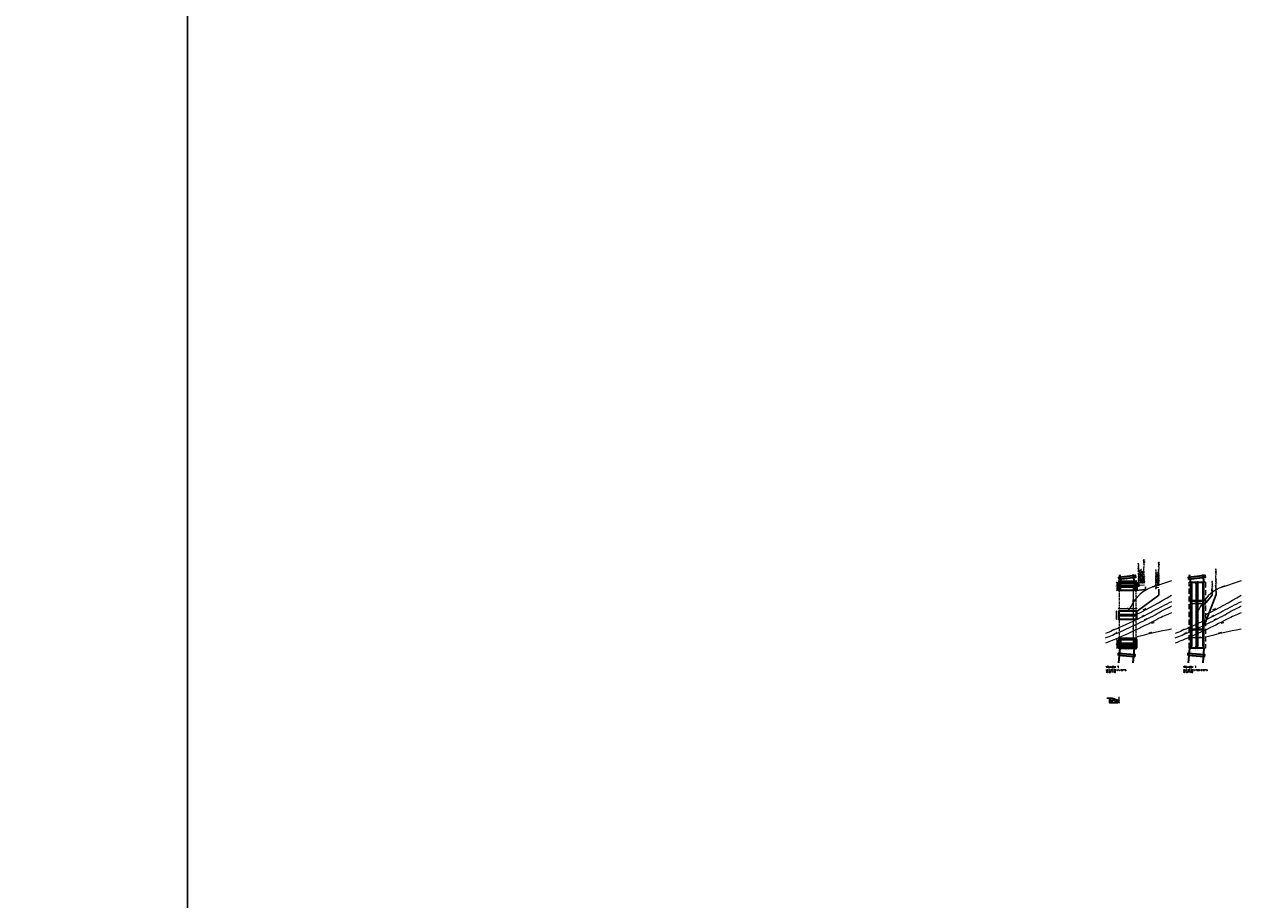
# Model space of a CAD drawing. Header units: metres. Extents: x -95462 to 707558, y 0 to 358316.
# Tile 19 of 50: x 59283 to 209202, y 52150 to 159799. Entities that reach past the tile are written whole.
import ezdxf
from ezdxf import colors
from ezdxf.entities.mleader import LeaderData, LeaderLine
from ezdxf.math import Vec2, Vec3

# ---------------------------------------------------------------- set-up
doc = ezdxf.new("R2010")
doc.units = ezdxf.units.M
doc.header["$LTSCALE"] = 20
doc.linetypes.add('DASHDOT', pattern=[25.4, 12.7, -6.35, 0, -6.35])
doc.linetypes.add('HIDDEN', pattern=[9.525, 6.35, -3.175])
for name, color, linetype, lineweight in [('B-RO-OG-HOOGTEPUNT-T18', 253, 'Continuous', 13), ('B-WE-GW-TALUD_TEEN-G', 252, 'Continuous', 18), ('B-WE-GW-WATERGANG_SLOOT_BODEM-G', 252, 'Continuous', 18), ('B-WE-GW-WATERGANG_SLOOT_INSTEEK-G', 252, 'Continuous', 18), ('N-WE-BC-BETONVORM_IN HET WERK GESTORT-G', 50, 'Continuous', 35), ('N-WE-BC-BETONVORM_OPLEGGING-G', 3, 'Continuous', 25), ('N-WE-BC-BETONVORM_TALUDVLEUGELS-G', 3, 'Continuous', 25), ('N-WE-BC-BETONVORM_VLOERPLAAT-G', 50, 'Continuous', 35), ('N-WE-HC-HOUTVORM-DEKDEEL-G', 1, 'Continuous', 18), ('N-WE-IE-MEUBILAIR_WEGMEUBILAIR_TRAP-A', 253, 'Continuous', 35), ('N-WE-IE-MEUBILAIR_WEGMEUBILAIR_TRAP-G', 7, 'Continuous', 35), ('N-WE-SC-STAALVORM_HEA 140-G', 140, 'Continuous', 25), ('N-WE-VH-VERHARDING_HALFVERHARDING-G', 1, 'Continuous', 35), ('TL00_hartlijnen staal', 220, 'DASHDOT', 25), ('X-XX-AL-AANPIJLING-M', 7, 'Continuous', 18), ('X-XX-AL-HOOGTELABEL-T25', 1, 'Continuous', 25), ('X-XX-AL-M', 7, 'Continuous', 18)]:
    doc.layers.add(name, color=color, linetype=linetype, lineweight=lineweight)
doc.layers.add('BL14_TALUD', color=11, linetype='Continuous')
doc.layers.add('tt00_tekst', color=7, linetype='Continuous')
doc.styles.add('NLCS-ISO', font='NLCS-ISO.ttf')
doc.styles.add('NLCS-ISO-M200-T18_CURSIEF', font='NLCS-ISO.ttf', dxfattribs={"oblique": 30, "height": 0.36})
doc.styles.add('ROMANS', font='romans.shx')
doc.dimstyles.new('NLCS RODOR-DIM-050', dxfattribs={"dimscale": 0.05, "dimtxt": 2, "dimasz": 2, "dimexe": 1.25, "dimexo": 0.625, "dimtad": 1, "dimzin": 1, "dimdsep": 46, "dimtxsty": 'NLCS-ISO', "dimblk": 'OBLIQUE', "dimcen": 0, "dimse1": 1, "dimse2": 1, "dimclrd": 256, "dimclre": 1, "dimclrt": 256, "dimadec": 0, "dimazin": 0, "dimtfac": 1, "dimtmove": 2, "dimatfit": 3, "dimfxl": 1, "dimtolj": 1, "dimtzin": 0, "dimlwd": -1, "dimlwe": -1, "dimarcsym": 0})
doc.dimstyles.new('NLCS RODOR-DIM-050mm$0', dxfattribs={"dimscale": 50, "dimtxt": 2, "dimasz": 2, "dimexe": 1.25, "dimexo": 0.625, "dimtad": 1, "dimdec": 0, "dimzin": 1, "dimdsep": 46, "dimtxsty": 'NLCS-ISO', "dimblk": 'OBLIQUE', "dimcen": 0, "dimse1": 1, "dimse2": 1, "dimclrd": 256, "dimclre": 1, "dimclrt": 256, "dimadec": 0, "dimazin": 0, "dimtfac": 1, "dimtdec": 0, "dimtmove": 0, "dimatfit": 0, "dimfxl": 1, "dimtolj": 1, "dimtzin": 0, "dimlwd": -1, "dimlwe": -1, "dimarcsym": 0})

# ---------------------------------------------------------------- blocks, each defined once
blk = doc.blocks.new('_Oblique')
at = {"color": 0, "linetype": 'ByBlock', "lineweight": -2}
blk.add_line((-0.5, -0.5), (0.5, 0.5), dxfattribs=at)
blk = doc.blocks.new('*D3')
at = {"layer": 'Defpoints', "color": 0, "transparency": 16777216}
for p in [(202755, 91009), (202755, 83267), (203313, 83267)]:
    blk.add_point(p, dxfattribs=at)
at = {"layer": 'X-XX-AL-M', "transparency": 16777216}
blk.add_line((203313, 91009), (203313, 83267), dxfattribs=at)
at = {"layer": 'X-XX-AL-M', "transparency": 16777216, "xscale": 100, "yscale": 100, "zscale": 100}
for p, rotation in [((203313, 91009), 90), ((203313, 83267), 270)]:
    blk.add_blockref('_Oblique', p, dxfattribs=dict(at, rotation=rotation))
at = {"layer": 'X-XX-AL-M', "transparency": 16777216, "insert": (203232, 86191), "char_height": 100, "attachment_point": 5, "rotation": 90, "style": 'NLCS-ISO'}
blk.add_mtext('\\A1;7743', dxfattribs=at)
blk = doc.blocks.new('*D230')
at = {"layer": 'Defpoints', "color": 0, "transparency": 16777216}
for p in [(202755, 89817), (203505, 89817), (203505, 88571)]:
    blk.add_point(p, dxfattribs=at)
at = {"layer": 'X-XX-AL-M', "transparency": 16777216}
blk.add_line((202755, 88571), (203505, 88571), dxfattribs=at)
at = {"layer": 'X-XX-AL-M', "transparency": 16777216, "xscale": 100, "yscale": 100, "zscale": 100}
for p, rotation in [((202755, 88571), 179.9999219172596), ((203505, 88571), 359.9999219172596)]:
    blk.add_blockref('_Oblique', p, dxfattribs=dict(at, rotation=rotation))
at = {"layer": 'X-XX-AL-M', "transparency": 16777216, "insert": (203130, 88652), "char_height": 100, "attachment_point": 5, "rotation": 359.99992, "style": 'NLCS-ISO'}
blk.add_mtext('\\A1;750', dxfattribs=at)
blk = doc.blocks.new('*D231')
at = {"layer": 'Defpoints', "color": 0, "transparency": 16777216}
for p in [(203505, 89817), (204255, 89817), (204255, 88571)]:
    blk.add_point(p, dxfattribs=at)
at = {"layer": 'X-XX-AL-M', "transparency": 16777216}
blk.add_line((203505, 88571), (204255, 88571), dxfattribs=at)
at = {"layer": 'X-XX-AL-M', "transparency": 16777216, "xscale": 100, "yscale": 100, "zscale": 100, "rotation": 180}
blk.add_blockref('_Oblique', (203505, 88571), dxfattribs=at)
at = {"layer": 'X-XX-AL-M', "transparency": 16777216, "xscale": 100, "yscale": 100, "zscale": 100}
blk.add_blockref('_Oblique', (204255, 88571), dxfattribs=at)
at = {"layer": 'X-XX-AL-M', "transparency": 16777216, "insert": (203880, 88652), "char_height": 100, "attachment_point": 5, "style": 'NLCS-ISO'}
blk.add_mtext('\\A1;750', dxfattribs=at)
blk = doc.blocks.new('*D232')
at = {"layer": 'Defpoints', "color": 0, "transparency": 16777216}
for p in [(203505, 84401), (202755, 83267), (203505, 83267)]:
    blk.add_point(p, dxfattribs=at)
at = {"layer": 'X-XX-AL-M', "transparency": 16777216}
blk.add_line((202755, 84401), (203505, 84401), dxfattribs=at)
at = {"layer": 'X-XX-AL-M', "transparency": 16777216, "xscale": 100, "yscale": 100, "zscale": 100, "rotation": 180}
blk.add_blockref('_Oblique', (202755, 84401), dxfattribs=at)
at = {"layer": 'X-XX-AL-M', "transparency": 16777216, "xscale": 100, "yscale": 100, "zscale": 100}
blk.add_blockref('_Oblique', (203505, 84401), dxfattribs=at)
at = {"layer": 'X-XX-AL-M', "transparency": 16777216, "insert": (203130, 84482), "char_height": 100, "attachment_point": 5, "style": 'NLCS-ISO'}
blk.add_mtext('\\A1;750', dxfattribs=at)
blk = doc.blocks.new('*D233')
at = {"layer": 'Defpoints', "color": 0, "transparency": 16777216}
for p in [(204255, 84396), (203505, 83267), (204255, 83267)]:
    blk.add_point(p, dxfattribs=at)
at = {"layer": 'X-XX-AL-M', "transparency": 16777216}
blk.add_line((203505, 84396), (204255, 84396), dxfattribs=at)
at = {"layer": 'X-XX-AL-M', "transparency": 16777216, "xscale": 100, "yscale": 100, "zscale": 100, "rotation": 180}
blk.add_blockref('_Oblique', (203505, 84396), dxfattribs=at)
at = {"layer": 'X-XX-AL-M', "transparency": 16777216, "xscale": 100, "yscale": 100, "zscale": 100}
blk.add_blockref('_Oblique', (204255, 84396), dxfattribs=at)
at = {"layer": 'X-XX-AL-M', "transparency": 16777216, "insert": (203880, 84478), "char_height": 100, "attachment_point": 5, "style": 'NLCS-ISO'}
blk.add_mtext('\\A1;750', dxfattribs=at)
blk = doc.blocks.new('*D234')
at = {"layer": 'Defpoints', "color": 0, "transparency": 16777216}
for p in [(193812, 90179), (196062, 91369), (196062, 90179)]:
    blk.add_point(p, dxfattribs=at)
at = {"layer": 'X-XX-AL-M', "transparency": 16777216}
blk.add_line((193812, 91369), (196062, 91369), dxfattribs=at)
at = {"layer": 'X-XX-AL-M', "transparency": 16777216, "xscale": 100, "yscale": 100, "zscale": 100, "rotation": 180}
blk.add_blockref('_Oblique', (193812, 91369), dxfattribs=at)
at = {"layer": 'X-XX-AL-M', "transparency": 16777216, "xscale": 100, "yscale": 100, "zscale": 100}
blk.add_blockref('_Oblique', (196062, 91369), dxfattribs=at)
at = {"layer": 'X-XX-AL-M', "transparency": 16777216, "insert": (194937, 91450), "char_height": 100, "attachment_point": 5, "style": 'NLCS-ISO'}
blk.add_mtext('\\A1;2250', dxfattribs=at)
blk = doc.blocks.new('*D235')
at = {"layer": 'Defpoints', "color": 0, "transparency": 16777216}
for p in [(193618, 90179), (196062, 91179), (196062, 90179)]:
    blk.add_point(p, dxfattribs=at)
at = {"layer": 'X-XX-AL-M', "transparency": 16777216}
blk.add_line((193618, 91179), (193618, 90179), dxfattribs=at)
at = {"layer": 'X-XX-AL-M', "transparency": 16777216, "xscale": 100, "yscale": 100, "zscale": 100}
for p, rotation in [((193618, 91179), 90), ((193618, 90179), 270)]:
    blk.add_blockref('_Oblique', p, dxfattribs=dict(at, rotation=rotation))
at = {"layer": 'X-XX-AL-M', "transparency": 16777216, "insert": (193537, 90679), "char_height": 100, "attachment_point": 5, "rotation": 90, "style": 'NLCS-ISO'}
blk.add_mtext('\\A1;1000', dxfattribs=at)
blk = doc.blocks.new('*D236')
at = {"layer": 'Defpoints', "color": 0, "transparency": 16777216}
for p in [(196062, 84335), (193812, 83019), (196062, 83019)]:
    blk.add_point(p, dxfattribs=at)
at = {"layer": 'X-XX-AL-M', "transparency": 16777216}
blk.add_line((193812, 84335), (196062, 84335), dxfattribs=at)
at = {"layer": 'X-XX-AL-M', "transparency": 16777216, "xscale": 100, "yscale": 100, "zscale": 100, "rotation": 180}
blk.add_blockref('_Oblique', (193812, 84335), dxfattribs=at)
at = {"layer": 'X-XX-AL-M', "transparency": 16777216, "xscale": 100, "yscale": 100, "zscale": 100}
blk.add_blockref('_Oblique', (196062, 84335), dxfattribs=at)
at = {"layer": 'X-XX-AL-M', "transparency": 16777216, "insert": (194937, 84416), "char_height": 100, "attachment_point": 5, "style": 'NLCS-ISO'}
blk.add_mtext('\\A1;2250', dxfattribs=at)
blk = doc.blocks.new('*D237')
at = {"layer": 'Defpoints', "color": 0, "transparency": 16777216}
for p in [(196062, 84097), (193618, 83097), (196062, 83097)]:
    blk.add_point(p, dxfattribs=at)
at = {"layer": 'X-XX-AL-M', "transparency": 16777216}
blk.add_line((193618, 84097), (193618, 83097), dxfattribs=at)
at = {"layer": 'X-XX-AL-M', "transparency": 16777216, "xscale": 100, "yscale": 100, "zscale": 100}
for p, rotation in [((193618, 84097), 90), ((193618, 83097), 270)]:
    blk.add_blockref('_Oblique', p, dxfattribs=dict(at, rotation=rotation))
at = {"layer": 'X-XX-AL-M', "transparency": 16777216, "insert": (193537, 83597), "char_height": 100, "attachment_point": 5, "rotation": 90, "style": 'NLCS-ISO'}
blk.add_mtext('\\A1;1000', dxfattribs=at)
blk = doc.blocks.new('_Dot')
at = {"color": 0, "linetype": 'ByBlock', "lineweight": -2}
blk.add_line((-0.5, 0), (-1, 0), dxfattribs=at)
at = {"color": 0, "linetype": 'ByBlock', "const_width": 0.5}
blk.add_lwpolyline([(-0.25, 0, 1), (0.25, 0, 1)], format="xyb", close=True, dxfattribs=at)
blk = doc.blocks.new('*D317')
at = {"layer": 'Defpoints', "color": 0, "transparency": 16777216}
for p in [(196062, 87954), (193812, 86638), (196062, 86638)]:
    blk.add_point(p, dxfattribs=at)
at = {"layer": 'X-XX-AL-M', "transparency": 16777216}
blk.add_line((193812, 87954), (196062, 87954), dxfattribs=at)
at = {"layer": 'X-XX-AL-M', "transparency": 16777216, "xscale": 100, "yscale": 100, "zscale": 100, "rotation": 180}
blk.add_blockref('_Oblique', (193812, 87954), dxfattribs=at)
at = {"layer": 'X-XX-AL-M', "transparency": 16777216, "xscale": 100, "yscale": 100, "zscale": 100}
blk.add_blockref('_Oblique', (196062, 87954), dxfattribs=at)
at = {"layer": 'X-XX-AL-M', "transparency": 16777216, "insert": (194937, 88035), "char_height": 100, "attachment_point": 5, "style": 'NLCS-ISO'}
blk.add_mtext('\\A1;2250', dxfattribs=at)
blk = doc.blocks.new('*D318')
at = {"layer": 'Defpoints', "color": 0, "transparency": 16777216}
for p in [(193581, 87638), (193812, 87638), (193812, 86638)]:
    blk.add_point(p, dxfattribs=at)
at = {"layer": 'X-XX-AL-M', "transparency": 16777216}
blk.add_line((193581, 86638), (193581, 87638), dxfattribs=at)
at = {"layer": 'X-XX-AL-M', "transparency": 16777216, "xscale": 100, "yscale": 100, "zscale": 100}
for p, rotation in [((193581, 87638), 90), ((193581, 86638), 270)]:
    blk.add_blockref('_Oblique', p, dxfattribs=dict(at, rotation=rotation))
at = {"layer": 'X-XX-AL-M', "transparency": 16777216, "insert": (193500, 87138), "char_height": 100, "attachment_point": 5, "rotation": 90, "style": 'NLCS-ISO'}
blk.add_mtext('\\A1;1000', dxfattribs=at)
blk = doc.blocks.new('*D344')
at = {"layer": 'Defpoints', "color": 0, "transparency": 16777216}
for p in [(193718, 76647), (193809, 76647), (193718, 76397)]:
    blk.add_point(p, dxfattribs=at)
at = {"layer": 'X-XX-AL-M', "transparency": 16777216}
blk.add_line((193809, 76397), (193809, 76647), dxfattribs=at)
at = {"layer": 'X-XX-AL-M', "transparency": 16777216, "xscale": 0.1, "yscale": 0.1, "zscale": 0.1}
for p, rotation in [((193809, 76647), 90), ((193809, 76397), 270)]:
    blk.add_blockref('_Oblique', p, dxfattribs=dict(at, rotation=rotation))
at = {"layer": 'X-XX-AL-M', "transparency": 16777216, "insert": (193809, 76522), "char_height": 0.1, "attachment_point": 5, "rotation": 90, "style": 'NLCS-ISO'}
blk.add_mtext('\\A1;250.00', dxfattribs=at)
blk = doc.blocks.new('*D345')
at = {"layer": 'Defpoints', "color": 0, "transparency": 16777216}
for p in [(193718, 76647), (193893, 76647), (193718, 76397)]:
    blk.add_point(p, dxfattribs=at)
at = {"layer": 'X-XX-AL-M', "transparency": 16777216}
for p, q in [((193893, 76647), (193893, 77099)), ((193893, 76397), (193893, 76647)), ((193893, 76397), (193893, 76297))]:
    blk.add_line(p, q, dxfattribs=at)
at = {"layer": 'X-XX-AL-M', "transparency": 16777216, "xscale": 100, "yscale": 100, "zscale": 100}
for p, rotation in [((193893, 76647), 270), ((193893, 76397), 90)]:
    blk.add_blockref('_Oblique', p, dxfattribs=dict(at, rotation=rotation))
at = {"layer": 'X-XX-AL-M', "transparency": 16777216, "insert": (193811, 76973), "char_height": 100, "attachment_point": 5, "rotation": 90, "style": 'NLCS-ISO'}
blk.add_mtext('\\A1;250', dxfattribs=at)
blk = doc.blocks.new('*D448')
at = {"layer": 'Defpoints', "color": 0, "transparency": 16777216}
for p in [(193962, 87138), (194082, 83597), (195620, 83597)]:
    blk.add_point(p, dxfattribs=at)
at = {"layer": 'X-XX-AL-M', "transparency": 16777216}
blk.add_line((195620, 87138), (195620, 83597), dxfattribs=at)
at = {"layer": 'X-XX-AL-M', "transparency": 16777216, "xscale": 100, "yscale": 100, "zscale": 100}
for p, rotation in [((195620, 87138), 90), ((195620, 83597), 270)]:
    blk.add_blockref('_Oblique', p, dxfattribs=dict(at, rotation=rotation))
at = {"layer": 'X-XX-AL-M', "transparency": 16777216, "insert": (195538, 85367), "char_height": 100, "attachment_point": 5, "rotation": 90, "style": 'NLCS-ISO'}
blk.add_mtext('\\A1;3541', dxfattribs=at)
blk = doc.blocks.new('*D449')
at = {"layer": 'Defpoints', "color": 0, "transparency": 16777216}
for p in [(194937, 90679), (193962, 87138), (195620, 87138)]:
    blk.add_point(p, dxfattribs=at)
at = {"layer": 'X-XX-AL-M', "transparency": 16777216}
blk.add_line((195620, 90679), (195620, 87138), dxfattribs=at)
at = {"layer": 'X-XX-AL-M', "transparency": 16777216, "xscale": 100, "yscale": 100, "zscale": 100}
for p, rotation in [((195620, 90679), 90), ((195620, 87138), 270)]:
    blk.add_blockref('_Oblique', p, dxfattribs=dict(at, rotation=rotation))
at = {"layer": 'X-XX-AL-M', "transparency": 16777216, "insert": (195538, 88909), "char_height": 100, "attachment_point": 5, "rotation": 90, "style": 'NLCS-ISO'}
blk.add_mtext('\\A1;3541', dxfattribs=at)

msp = doc.modelspace()

# ---------------------------------------------------------------- hatches: boundary and pattern name
at = {"layer": 'N-WE-IE-MEUBILAIR_WEGMEUBILAIR_TRAP-A', "ltscale": 0.2}
h = msp.add_hatch(color=256, dxfattribs=at)
h.dxf.hatch_style = 1
h.paths.add_polyline_path([(193914.189, 91511.145), (193875.021, 91808.577), (195857.902, 92069.696), (195897.07, 91772.264)])
h = msp.add_hatch(color=256, dxfattribs=at)
h.dxf.hatch_style = 1
h.paths.add_polyline_path([(202482.068, 91511.145), (202442.9, 91808.577), (204425.781, 92069.696), (204464.949, 91772.264)])
h = msp.add_hatch(color=256, dxfattribs=at)
h.dxf.hatch_style = 1
h.paths.add_polyline_path([(193804.135, 82174.691), (193829.102, 82473.65), (195822.164, 82307.203), (195797.197, 82008.244)])
h = msp.add_hatch(color=256, dxfattribs=at)
h.dxf.hatch_style = 1
h.paths.add_polyline_path([(202372.014, 82174.691), (202396.981, 82473.65), (204390.043, 82307.203), (204365.076, 82008.244)])

# ---------------------------------------------------------------- linework, layer by layer
msp.add_xline((79346.168, 316111.119), (0, -1))
at = {"layer": 'B-WE-GW-TALUD_TEEN-G'}
for points in [[(198399.882, 90710.246, 0.1912671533), (195573.358, 88643.591, -0.0445328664), (194966.262, 87637.978, -0.0445328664)], [(200328.949, 91345.954, 0.0053553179), (198399.882, 90710.246)], [(206967.761, 90710.246, 0.1734170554), (204325.23, 88914.832, 0.1734170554)], [(208896.828, 91345.954, 0.0053553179), (206967.761, 90710.246)], [(196062.352, 87252.972, 0.020791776), (200328.949, 89584.005)], [(204185.231, 88712.216, 0.0042957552), (204141.236, 88643.591, -0.0418775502), (203575.23, 87694.708)], [(204630.23, 87252.972, 0.020791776), (208896.828, 89584.005)]]:
    msp.add_lwpolyline(points, format="xyb", dxfattribs=at)
at = {"layer": 'B-WE-GW-WATERGANG_SLOOT_BODEM-G'}
for points in [[(200328.949, 88777.644, 0.0166971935), (198098.446, 87626.165, -0.010265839), (195937.352, 86523.973)], [(208896.828, 88777.644, 0.0166971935), (206666.325, 87626.165, -0.010265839), (204505.23, 86523.973)], [(192218.91, 84339.68, 0.0078105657), (193937.352, 85055.129), (195937.352, 85968.944, 0.0113000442), (198338.67, 87187.631), (198345.471, 87191.675, -0.0203807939), (200328.949, 88264.019)], [(204325.23, 85886.701), (204505.23, 85968.944, 0.0113000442), (206906.549, 87187.631), (206913.35, 87191.675, -0.0203807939), (208896.828, 88264.019)], [(195937.352, 86523.973), (193937.352, 85600.782, -0.0078883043), (192218.91, 84878.21, -0.0074678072)], [(202684.877, 85683.706), (202505.23, 85600.782, -0.0078883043), (200786.788, 84878.21)], [(200786.788, 84339.68, 0.0078105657), (202505.23, 85055.129), (202684.957, 85137.248)]]:
    msp.add_lwpolyline(points, format="xyb", dxfattribs=at)
for points in [[(203435.23, 86030.066), (202825.231, 85748.492)], [(202825.231, 85201.34), (203435.23, 85480.053)], [(204185.231, 86376.263), (203575.23, 86094.689)], [(203575.23, 85544.02), (204185.231, 85822.734)], [(204505.23, 86523.973), (204325.23, 86440.886)]]:
    msp.add_lwpolyline(points, dxfattribs=at)
at = {"layer": 'B-WE-GW-WATERGANG_SLOOT_INSTEEK-G', "flags": 128}
for points in [[(200328.949, 87414.931, 0.0098638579), (198626.996, 86661.421, -0.0293588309), (192218.91, 83694.386)], [(208896.828, 87414.931, 0.0098638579), (207194.875, 86661.421, -0.0133429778), (204325.23, 85219.444, -0.0133429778)], [(195937.352, 84468.244, -0.0095632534), (200328.949, 85463.796, -0.0095632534)], [(204505.23, 84468.244, -0.0095632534), (208896.828, 85463.796, -0.0095632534)], [(202685.054, 84479.094, -0.0085330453), (200786.788, 83694.386)], [(203435.23, 84810.39, -0.0027715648), (202825.231, 84540.073, -0.0027715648)], [(204185.231, 85153.933, -0.0027887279), (203575.23, 84873.576, -0.0027887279)]]:
    msp.add_lwpolyline(points, format="xyb", dxfattribs=at)
at = {"layer": 'BL14_TALUD', "flags": 128}
msp.add_lwpolyline([(192718.488, 76914.675), (192371.069, 76914.675)], dxfattribs=at)
at = {"layer": 'N-WE-BC-BETONVORM_IN HET WERK GESTORT-G', "flags": 128}
msp.add_lwpolyline([(193718.488, 76646.675), (193037.488, 76871.675), (192877.988, 76871.675), (192718.488, 76871.675), (192718.488, 76596.675), (192718.488, 76396.675), (193718.488, 76396.675), (193718.488, 76646.675)], dxfattribs=at)
msp.add_lwpolyline([(193718.488, 76646.675), (193037.488, 76871.675), (192877.988, 76871.675), (192718.488, 76871.675), (192718.488, 76596.675), (192718.488, 76396.675), (193718.488, 76396.675), (193718.488, 76646.675)], dxfattribs=at)
at = {"layer": 'N-WE-BC-BETONVORM_OPLEGGING-G', "flags": 128}
for points in [[(194082.352, 90779.364), (195792.352, 90779.364)], [(194082.352, 90579.364), (195792.352, 90579.364)], [(194082.352, 83696.592), (195792.352, 83696.592)], [(194082.352, 83496.592), (195792.352, 83496.592)]]:
    msp.add_lwpolyline(points, dxfattribs=at)
msp.add_lwpolyline([(193962.352, 87037.978), (195912.352, 87037.978), (195912.352, 87237.978), (193962.352, 87237.978)], close=True, dxfattribs=at)
at = {"layer": 'N-WE-BC-BETONVORM_TALUDVLEUGELS-G'}
for p, q in [((193962.352, 90859.364), (194082.352, 90859.364)), ((195912.352, 90859.364), (195792.352, 90859.364)), ((193962.352, 83416.592), (194082.352, 83416.592)), ((195912.352, 83416.592), (195792.352, 83416.592))]:
    msp.add_line(p, q, dxfattribs=at)
at = {"layer": 'N-WE-BC-BETONVORM_TALUDVLEUGELS-G', "flags": 128}
for points in [[(193962.352, 90179.364), (193962.352, 91179.364), (195912.352, 91179.364), (195912.352, 90179.364)], [(194082.352, 90179.364), (194082.352, 91029.364), (195792.352, 91029.364), (195792.352, 90179.364)], [(193962.352, 84096.592), (193962.352, 83096.592), (195912.352, 83096.592), (195912.352, 84096.592)], [(194082.352, 84096.592), (194082.352, 83246.592), (195792.352, 83246.592), (195792.352, 84096.592)], [(194102.352, 84096.592), (194102.352, 83266.592), (195772.352, 83266.592), (195772.352, 84096.592)]]:
    msp.add_lwpolyline(points, dxfattribs=at)
at = {"layer": 'N-WE-BC-BETONVORM_TALUDVLEUGELS-G', "color": 1, "flags": 128}
for points in [[(194082.352, 90179.364), (194022.352, 90859.364), (193962.352, 90179.364)], [(195792.352, 90179.364), (195852.352, 90859.364), (195912.352, 90179.364)], [(194082.352, 84096.592), (194022.352, 83416.592), (193962.352, 84096.592)], [(195792.352, 84096.592), (195852.352, 83416.592), (195912.352, 84096.592)]]:
    msp.add_lwpolyline(points, dxfattribs=at)
at = {"layer": 'N-WE-BC-BETONVORM_TALUDVLEUGELS-G', "flags": 128}
msp.add_lwpolyline([(193318.488, 76596.675), (193318.488, 76696.675), (193118.488, 76696.675), (193118.488, 76596.675), (192868.488, 76596.675), (192868.488, 76871.675), (192718.488, 76871.675), (192718.488, 76596.675), (192718.488, 76396.675), (193718.488, 76396.675), (193718.488, 76596.675)], close=True, dxfattribs=at)
at = {"layer": 'N-WE-BC-BETONVORM_VLOERPLAAT-G', "flags": 128}
for points in [[(196062.352, 91179.364), (196062.352, 90179.364), (193812.352, 90179.364), (193812.352, 91179.364)], [(193812.352, 87637.978), (193812.352, 86637.978), (196062.352, 86637.978), (196062.352, 87637.978)], [(196062.352, 83096.592), (196062.352, 84096.592), (193812.352, 84096.592), (193812.352, 83096.592)]]:
    msp.add_lwpolyline(points, close=True, dxfattribs=at)
at = {"layer": 'N-WE-HC-HOUTVORM-DEKDEEL-G', "linetype": 'HIDDEN'}
msp.add_lwpolyline([(193937.352, 91179.364), (195937.352, 91179.364), (195937.352, 83096.592), (193937.352, 83096.592), (193937.352, 91179.364)], dxfattribs=at)
at = {"layer": 'N-WE-HC-HOUTVORM-DEKDEEL-G', "linetype": 'HIDDEN', "ltscale": 5}
msp.add_lwpolyline([(202505.231, 91181.597), (204505.231, 91181.597), (204505.23, 83096.592), (202503.118, 83096.592), (202505.231, 91181.597)], dxfattribs=at)
at = {"layer": 'N-WE-HC-HOUTVORM-DEKDEEL-G'}
msp.add_lwpolyline([(204505.23, 91179.364), (202505.23, 91179.364)], dxfattribs=at)
at = {"layer": 'N-WE-IE-MEUBILAIR_WEGMEUBILAIR_TRAP-G', "flags": 128}
for points in [[(193914.189, 91511.145), (193875.021, 91808.577), (195857.902, 92069.696), (195897.07, 91772.264)], [(202482.068, 91511.145), (202442.9, 91808.577), (204425.781, 92069.696), (204464.949, 91772.264)], [(193804.135, 82174.691), (193829.102, 82473.65), (195822.164, 82307.203), (195797.197, 82008.244)], [(202372.014, 82174.691), (202396.981, 82473.65), (204390.043, 82307.203), (204365.076, 82008.244)]]:
    msp.add_lwpolyline(points, close=True, dxfattribs=at)
at = {"layer": 'N-WE-SC-STAALVORM_HEA 140-G'}
for p, q in [((194129.352, 87207.978), (194245.351, 87207.978)), ((194129.352, 87067.978), (194245.351, 87067.978)), ((194879.352, 87207.978), (194995.351, 87207.978)), ((194879.352, 87067.978), (194995.351, 87067.978)), ((195629.352, 87207.978), (195745.351, 87207.978)), ((195629.352, 87067.978), (195745.351, 87067.978)), ((202697.231, 87207.978), (202813.23, 87207.978)), ((202697.231, 87067.978), (202813.23, 87067.978)), ((203447.231, 87207.978), (203563.23, 87207.978)), ((203447.231, 87067.978), (203563.23, 87067.978)), ((204197.231, 87207.978), (204313.23, 87207.978)), ((204197.231, 87067.978), (204313.23, 87067.978))]:
    msp.add_line(p, q, dxfattribs=at)
for points in [[(202825.231, 83266.6), (202825.23, 91009.364), (202684.098, 91009.364), (202685.231, 83266.583)], [(203575.23, 83266.6), (203575.23, 91009.364), (203435.23, 91009.364), (203435.23, 83266.583)], [(204185.231, 83266.592), (204185.231, 91009.364), (204325.23, 91009.364), (204325.23, 83266.592)], [(202825.232, 88868.689), (203435.231, 88868.671), (203435.231, 88948.671), (202825.232, 88948.689)], [(203575.231, 88868.688), (204185.231, 88868.67), (204185.231, 88948.67), (203575.231, 88948.688)], [(202825.232, 85327.303), (203435.231, 85327.285), (203435.231, 85407.285), (202825.232, 85407.303)], [(203575.231, 85327.302), (204185.231, 85327.284), (204185.231, 85407.284), (203575.231, 85407.302)]]:
    msp.add_lwpolyline(points, close=True, dxfattribs=at)
at = {"layer": 'N-WE-SC-STAALVORM_HEA 140-G', "flags": 128}
for points in [[(194129.352, 87131.978), (194129.352, 87067.978), (194117.352, 87067.978), (194117.352, 87207.978), (194129.352, 87207.978), (194129.352, 87143.978), (194245.351, 87143.978), (194245.351, 87207.978), (194257.352, 87207.978), (194257.352, 87067.978), (194245.351, 87067.978), (194245.351, 87131.978)], [(194879.352, 87131.978), (194879.352, 87067.978), (194867.352, 87067.978), (194867.352, 87207.978), (194879.352, 87207.978), (194879.352, 87143.978), (194995.351, 87143.978), (194995.351, 87207.978), (195007.352, 87207.978), (195007.352, 87067.978), (194995.351, 87067.978), (194995.351, 87131.978)], [(195629.352, 87131.978), (195629.352, 87067.978), (195617.352, 87067.978), (195617.352, 87207.978), (195629.352, 87207.978), (195629.352, 87143.978), (195745.351, 87143.978), (195745.351, 87207.978), (195757.352, 87207.978), (195757.352, 87067.978), (195745.351, 87067.978), (195745.351, 87131.978)], [(202697.231, 87131.978), (202697.231, 87067.978), (202685.23, 87067.978), (202685.23, 87207.978), (202697.231, 87207.978), (202697.231, 87143.978), (202813.23, 87143.978), (202813.23, 87207.978), (202825.23, 87207.978), (202825.23, 87067.978), (202813.23, 87067.978), (202813.23, 87131.978)], [(203447.231, 87131.978), (203447.231, 87067.978), (203435.23, 87067.978), (203435.23, 87207.978), (203447.231, 87207.978), (203447.231, 87143.978), (203563.23, 87143.978), (203563.23, 87207.978), (203575.23, 87207.978), (203575.23, 87067.978), (203563.23, 87067.978), (203563.23, 87131.978)], [(204197.231, 87131.978), (204197.231, 87067.978), (204185.23, 87067.978), (204185.23, 87207.978), (204197.231, 87207.978), (204197.231, 87143.978), (204313.23, 87143.978), (204313.23, 87207.978), (204325.23, 87207.978), (204325.23, 87067.978), (204313.23, 87067.978), (204313.23, 87131.978)]]:
    msp.add_lwpolyline(points, close=True, dxfattribs=at)
at = {"layer": 'N-WE-VH-VERHARDING_HALFVERHARDING-G', "flags": 128}
for points in [[(193929.601, 92128.203), (194100.533, 91179.364), (195774.17, 91179.364), (195630.8, 92128.203)], [(202497.479, 92128.203), (202668.412, 91179.364), (204342.049, 91179.364), (204198.678, 92128.203)], [(195640.598, 81253.521), (195795.272, 83096.592), (193981.928, 83096.592), (193827.989, 81253.521)], [(204208.476, 81253.521), (204358.001, 83096.592), (202551.761, 83096.592), (202395.868, 81253.521)]]:
    msp.add_lwpolyline(points, dxfattribs=at)
at = {"layer": 'TL00_hartlijnen staal'}
for p, q in [((202755.231, 83266.592), (202755.231, 91009.364)), ((203505.23, 83266.592), (203505.23, 91009.364)), ((204255.23, 83266.592), (204255.23, 91009.364)), ((202755.231, 83266.592), (202755.23, 89817.364))]:
    msp.add_line(p, q, dxfattribs=at)

# ---------------------------------------------------------------- texts
at = {"layer": 'B-RO-OG-HOOGTEPUNT-T18', "style": 'NLCS-ISO-M200-T18_CURSIEF', "oblique": 15}
for s, rotation, p in [('%%U+8.40', 18.37555552, (197973.642, 90665.581)), ('%%U+8.40', 18.37555552, (206541.521, 90665.581)), ('%%U+8.00', 27.19968871, (196713.816, 87014.908)), ('%%U+8.40', 18.37555552, (196866.34, 87853.08)), ('%%U+8.00', 27.19968871, (205281.695, 87014.908)), ('%%U+8.40', 18.37555552, (205434.219, 87853.08)), ('%%U+8.00', 27.19968871, (193048.229, 85296.116)), ('%%U+8.00', 27.19968871, (196998.537, 86588.726)), ('%%U+8.40', 18.37555552, (197877.862, 86158.138)), ('%%U+8.00', 27.19968871, (201616.107, 85296.116)), ('%%U+8.00', 27.19968871, (205566.415, 86588.726)), ('%%U+8.40', 18.37555552, (206445.741, 86158.138)), ('%%U+8.00', 27.19968871, (193332.949, 84869.933)), ('%%U+8.40', 12.85360162, (197554.144, 84987.906)), ('%%U+8.00', 27.19968871, (201900.828, 84869.933)), ('%%U+8.40', 12.85360162, (206122.023, 84987.906))]:
    msp.add_text(s, height=100, rotation=rotation, dxfattribs=at).set_placement(p)
at = {"layer": 'tt00_tekst', "char_height": 250, "width": 5688.91318, "attachment_point": 1, "style": 'ROMANS'}
for s, insert in [('{\\C4;Vlonder 1\\P\\H0.6x;\\C3;bovenaanzicht fundering\\Pschaal 1:50}', (192268.418, 80889.517)), ('{\\C4;Vlonder 1\\P\\H0.6x;\\C3;bovenaanzicht liggerverdeling\\Pschaal 1:50}', (201788.165, 80889.517))]:
    msp.add_mtext(s, dxfattribs=dict(at, insert=insert))
at = {"layer": 'X-XX-AL-HOOGTELABEL-T25', "style": 'NLCS-ISO'}
for p in [(194824.513, 91220.303), (203392.391, 91220.303), (194704.477, 82803.814), (203272.356, 82803.814)]:
    msp.add_text('8.70+', height=100, rotation=1.7123465, dxfattribs=at).set_placement(p)

# ---------------------------------------------------------------- dimensions: what is measured, and where the dimension line sits
at = {"layer": 'X-XX-AL-M'}
for p1, p2, distance, picture, middle in [((193812.352, 90179.364), (196062.352, 90179.364), 1189.324, '*D234', (194937.352, 91449.938)), ((196062.352, 91179.364), (196062.352, 90179.364), -2444.501, '*D235', (193536.601, 90679.364)), ((202755.23, 89817.365), (203505.23, 89817.364), -1246.499, '*D230', (203130.229, 88652.115)), ((203505.23, 89817.364), (204255.23, 89817.364), -1246.499, '*D231', (203880.23, 88652.114)), ((193812.352, 86637.978), (193812.352, 87637.978), 231.416, '*D318', (193499.685, 87137.978)), ((193812.352, 86637.978), (196062.352, 86637.978), 1315.672, '*D317', (194937.352, 88034.9)), ((196062.352, 84096.592), (196062.352, 83096.592), -2444.501, '*D237', (193536.601, 83596.592)), ((193812.352, 83019.364), (196062.352, 83019.364), 1315.672, '*D236', (194937.352, 84416.286)), ((202755.231, 83266.592), (203505.23, 83266.592), 1134.582, '*D232', (203130.231, 84482.423)), ((203505.23, 83266.592), (204255.23, 83266.592), 1129.7, '*D233', (203880.23, 84477.542))]:
    dim = msp.add_aligned_dim(p1=p1, p2=p2, distance=distance, dimstyle='NLCS RODOR-DIM-050mm$0', dxfattribs=at)
    dim.commit()
    dim.dimension.update_dxf_attribs({"geometry": picture, "text_midpoint": middle})
for base, p1, p2, dimstyle, picture, middle in [((195619.735, 87137.978), (194937.352, 90679.364), (193962.352, 87137.978), 'NLCS RODOR-DIM-050mm$0', '*D449', (195538.485, 88908.671)), ((195619.735, 83596.592), (193962.352, 87137.978), (194082.352, 83596.592), 'NLCS RODOR-DIM-050mm$0', '*D448', (195538.485, 85367.285)), ((193892.509, 76646.675), (193718.488, 76396.675), (193718.488, 76646.675), 'NLCS RODOR-DIM-050mm$0', '*D345', (193811.259, 76972.925)), ((193808.682, 76646.675), (193718.488, 76396.675), (193718.488, 76646.675), 'NLCS RODOR-DIM-050', '*D344', (193808.601, 76521.675))]:
    dim = msp.add_linear_dim(base=base, p1=p1, p2=p2, angle=90, dimstyle=dimstyle, dxfattribs=at)
    dim.commit()
    dim.dimension.update_dxf_attribs({"geometry": picture, "text_midpoint": middle})
dim = msp.add_linear_dim(base=(203313.441, 83266.592), p1=(202755.231, 91009.364), p2=(202755.231, 83266.592), angle=269.99999971, dimstyle='NLCS RODOR-DIM-050mm$0', dxfattribs=at)
dim.commit()
dim.dimension.update_dxf_attribs({"geometry": '*D3', "text_midpoint": (203313.441, 86190.954), "dimtype": 161})

# ---------------------------------------------------------------- leaders
ml = msp.add_multileader_mtext('Standard')
ml.set_content('betonnen landhoofd type 2 bestaande uit:\\P\\pxi-3,l4,t4;-^Ivloerplaat dik 200 mm\\P-^Izijwanden breed 120 mm\\P-^Ikopwand dik 150 mm\\P-^Iopstorting breed 200 mm t.b.v. oplegging', color=2, style='ROMANS')
ml.set_leader_properties(color=1)
ml.build(insert=Vec2(0, 0))
ml.multileader.update_dxf_attribs({"has_dogleg": 0, "text_left_attachment_type": 3, "text_right_attachment_type": 3, "dogleg_length": 0.36, "arrow_head_size": 50, "scale": 50})
ctx = ml.context
ctx.base_point, ctx.scale, ctx.char_height, ctx.arrow_head_size, ctx.landing_gap_size, ctx.plane_origin, ctx.plane_x_axis, ctx.plane_y_axis = Vec3(197142.035, 90639.255), 50, 100, 50, 50, Vec3(197413.325, 89540.24), Vec3(0, 1), Vec3(-1, 0)
ctx.left_attachment, ctx.right_attachment = 3, 3
notes = []
notes.append((ctx, [(0, (1, 1, 0), (197142.035, 90621.255), (0, 1), 18, [(0, [(195937.352, 90179.364), (197145.917, 90286.002)], 0, [])])]))
ctx.mtext.insert, ctx.mtext.text_direction, ctx.mtext.rotation, ctx.mtext.width, ctx.mtext.flow_direction = Vec3(196241.54, 90679.363), Vec3(-0.010987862, 0.9999396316), 1.5817844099, 3476.77136, 5
ml = msp.add_multileader_mtext('Standard')
ml.set_content('betonnen steunpunt bestaande uit:\\P\\pxi-3,l4,t4;-^Ivloerplaat dik 200 mm\\P-^Iopstorting breed 200 mm t.b.v. oplegging', color=2, style='ROMANS')
ml.set_leader_properties(color=1)
ml.build(insert=Vec2(0, 0))
ml.multileader.update_dxf_attribs({"has_dogleg": 0, "text_left_attachment_type": 3, "text_right_attachment_type": 3, "dogleg_length": 0.36, "arrow_head_size": 50, "scale": 50})
ctx = ml.context
ctx.base_point, ctx.scale, ctx.char_height, ctx.arrow_head_size, ctx.landing_gap_size, ctx.plane_origin, ctx.plane_x_axis, ctx.plane_y_axis = Vec3(198765.246, 90346.986), 50, 100, 50, 50, Vec3(199191.723, 92876.24), Vec3(0, 1), Vec3(-1, 0)
ctx.left_attachment, ctx.right_attachment = 3, 3
notes.append((ctx, [(0, (1, 1, 0), (198765.246, 90328.986), (0, 1), 18, [(0, [(196062.352, 87583.364), (198765.246, 89587.53)], 0, [])])]))
ctx.mtext.insert, ctx.mtext.text_direction, ctx.mtext.rotation, ctx.mtext.flow_direction = Vec3(198365.246, 90396.986), Vec3(0, 1), 1.5707963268, 5
ml = msp.add_multileader_mtext('Standard')
ml.set_content('dwarsverbinding, 80x80 mm kokerprofiel', color=2, style='ROMANS')
ml.set_leader_properties(color=1)
ml.build(insert=Vec2(0, 0))
ml.multileader.update_dxf_attribs({"has_dogleg": 0, "text_left_attachment_type": 3, "text_right_attachment_type": 3, "dogleg_length": 0.36, "arrow_head_size": 50, "scale": 50})
ctx = ml.context
ctx.base_point, ctx.scale, ctx.char_height, ctx.arrow_head_size, ctx.landing_gap_size, ctx.plane_origin, ctx.plane_x_axis, ctx.plane_y_axis = Vec3(205806.367, 90029.01), 50, 100, 50, 50, Vec3(206077.657, 89222.264), Vec3(0, 1), Vec3(-1, 0)
ctx.left_attachment, ctx.right_attachment = 3, 3
notes.append((ctx, [(0, (1, 1, 0), (205806.367, 90011.01), (0, 1), 18, [(0, [(204185.231, 85367.284), (205806.367, 89692.152)], 0, [])])]))
ctx.mtext.insert, ctx.mtext.text_direction, ctx.mtext.rotation, ctx.mtext.flow_direction = Vec3(205739.7, 90079.01), Vec3(0, 1), 1.5707963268, 5
ml = msp.add_multileader_mtext('Standard')
ml.set_content('HEB140 staalprofiel', color=2, style='ROMANS')
ml.set_leader_properties(color=1)
ml.build(insert=Vec2(0, 0))
ml.multileader.update_dxf_attribs({"has_dogleg": 0, "text_left_attachment_type": 3, "text_right_attachment_type": 3, "dogleg_length": 0.36, "arrow_head_size": 50, "scale": 50})
ctx = ml.context
ctx.base_point, ctx.scale, ctx.char_height, ctx.arrow_head_size, ctx.landing_gap_size, ctx.plane_origin, ctx.plane_x_axis, ctx.plane_y_axis = Vec3(205354.049, 89951.068), 50, 100, 50, 50, Vec3(205625.339, 89144.321), Vec3(0, 1), Vec3(-1, 0)
ctx.left_attachment, ctx.right_attachment = 3, 3
notes.append((ctx, [(0, (1, 1, 0), (205354.049, 89933.068), (0, 1), 18, [(0, [(204364.282, 88395.352), (205354.049, 89614.209)], 0, [])])]))
ctx.mtext.insert, ctx.mtext.text_direction, ctx.mtext.rotation, ctx.mtext.flow_direction = Vec3(205287.382, 90001.068), Vec3(0, 1), 1.5707963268, 5
at = {"layer": 'X-XX-AL-AANPIJLING-M'}
ml = msp.add_multileader_mtext('Standard', dxfattribs=at)
ml.set_content('vlonderplank, Bangkirai, afm. 190x35x1800 mm', color=2, style='ROMANS')
ml.set_leader_properties(color=1)
ml.set_arrow_properties(name='DOT')
ml.build(insert=Vec2(0, 0))
ml.multileader.update_dxf_attribs({"has_dogleg": 0, "text_left_attachment_type": 3, "text_right_attachment_type": 3, "dogleg_length": 0.36, "arrow_head_size": 50, "scale": 50})
ctx = ml.context
ctx.base_point, ctx.scale, ctx.char_height, ctx.arrow_head_size, ctx.landing_gap_size, ctx.plane_origin = Vec3(-61966.025, 88160.994), 50, 100, 50, 50, Vec3(-63336.486, 88160.994)
ctx.left_attachment, ctx.right_attachment = 3, 3
notes.append((ctx, [(0, (1, 1, 0), (-61984.025, 88160.994), (1, 0), 18, [(0, [(-65149.947, 88160.994)], 0, [])])]))
ctx.mtext.insert, ctx.mtext.width, ctx.mtext.flow_direction = Vec3(-61916.025, 88227.66), 3960.4503, 5
ml = msp.add_multileader_mtext('Standard', dxfattribs=at)
ml.set_content('indicatie belijning bevestigingsbouten vlonderplanken', color=2, style='ROMANS')
ml.set_leader_properties(color=1)
ml.set_arrow_properties(name='DOT')
ml.build(insert=Vec2(0, 0))
ml.multileader.update_dxf_attribs({"has_dogleg": 0, "text_left_attachment_type": 3, "text_right_attachment_type": 3, "dogleg_length": 0.36, "arrow_head_size": 50, "scale": 50})
ctx = ml.context
ctx.base_point, ctx.scale, ctx.char_height, ctx.arrow_head_size, ctx.landing_gap_size, ctx.plane_origin = Vec3(-61966.025, 87395.088), 50, 100, 50, 50, Vec3(-63336.486, 87395.088)
ctx.left_attachment, ctx.right_attachment = 3, 3
notes.append((ctx, [(0, (1, 1, 0), (-61984.025, 87395.088), (1, 0), 18, [(0, [(-64160.17, 87395.088)], 0, [])])]))
ctx.mtext.insert, ctx.mtext.width, ctx.mtext.flow_direction = Vec3(-61916.025, 87461.755), 5163.6193, 5
ml = msp.add_multileader_mtext('Standard', dxfattribs=at)
ml.set_content('vlonderplank, Bangkirai, afm. 190x35x1800 mm', color=2, style='ROMANS')
ml.set_leader_properties(color=1)
ml.set_arrow_properties(name='DOT')
ml.build(insert=Vec2(0, 0))
ml.multileader.update_dxf_attribs({"has_dogleg": 0, "text_left_attachment_type": 3, "text_right_attachment_type": 3, "dogleg_length": 0.36, "arrow_head_size": 50, "scale": 50})
ctx = ml.context
ctx.base_point, ctx.scale, ctx.char_height, ctx.arrow_head_size, ctx.landing_gap_size, ctx.plane_origin = Vec3(-17390.762, 80618.938), 50, 100, 50, 50, Vec3(-18012.082, 80618.938)
ctx.left_attachment, ctx.right_attachment = 3, 3
notes.append((ctx, [(0, (1, 1, 0), (-17408.762, 80618.938), (1, 0), 18, [(0, [(-19825.543, 80618.938)], 0, [])])]))
ctx.mtext.insert, ctx.mtext.width, ctx.mtext.flow_direction = Vec3(-17340.762, 80685.605), 3960.4503, 5
ml = msp.add_multileader_mtext('Standard', dxfattribs=at)
ml.set_content('indicatie belijning bevestigingsbouten vlonderplanken', color=2, style='ROMANS')
ml.set_leader_properties(color=1)
ml.set_arrow_properties(name='DOT')
ml.build(insert=Vec2(0, 0))
ml.multileader.update_dxf_attribs({"has_dogleg": 0, "text_left_attachment_type": 3, "text_right_attachment_type": 3, "dogleg_length": 0.36, "arrow_head_size": 50, "scale": 50})
ctx = ml.context
ctx.base_point, ctx.scale, ctx.char_height, ctx.arrow_head_size, ctx.landing_gap_size, ctx.plane_origin = Vec3(-17390.762, 79853.033), 50, 100, 50, 50, Vec3(-18012.082, 79853.033)
ctx.left_attachment, ctx.right_attachment = 3, 3
notes.append((ctx, [(0, (1, 1, 0), (-17408.762, 79853.033), (1, 0), 18, [(0, [(-18835.765, 79853.033)], 0, [])])]))
ctx.mtext.insert, ctx.mtext.width, ctx.mtext.flow_direction = Vec3(-17340.762, 79919.699), 5163.6193, 5
ml = msp.add_multileader_mtext('Standard', dxfattribs=at)
ml.set_content('vlonderplank, Bangkirai, afm. 190x35x1800 mm', color=2, style='ROMANS')
ml.set_leader_properties(color=1)
ml.set_arrow_properties(name='DOT')
ml.build(insert=Vec2(0, 0))
ml.multileader.update_dxf_attribs({"has_dogleg": 0, "text_left_attachment_type": 3, "text_right_attachment_type": 3, "dogleg_length": 0.36, "arrow_head_size": 50, "scale": 50})
ctx = ml.context
ctx.base_point, ctx.scale, ctx.char_height, ctx.arrow_head_size, ctx.landing_gap_size, ctx.plane_origin = Vec3(-49768.058, 52217.783), 50, 100, 50, 50, Vec3(-51138.519, 52217.783)
ctx.left_attachment, ctx.right_attachment = 3, 3
notes.append((ctx, [(0, (1, 1, 0), (-49786.058, 52217.783), (1, 0), 18, [(0, [(-52951.98, 52217.783)], 0, [])])]))
ctx.mtext.insert, ctx.mtext.width, ctx.mtext.flow_direction = Vec3(-49718.058, 52284.45), 3960.4503, 5
for ctx, leaders in notes:
    for number, flags, end, landing, length, lines in leaders:
        leader = LeaderData()
        leader.index, (leader.has_last_leader_line, leader.has_dogleg_vector, leader.attachment_direction) = number, flags
        leader.last_leader_point, leader.dogleg_vector, leader.dogleg_length = Vec3(end), Vec3(landing), length
        for number, points, colour, breaks in lines:
            line = LeaderLine()
            line.index, line.vertices, line.color, line.breaks = number, Vec3.list(points), colors.encode_raw_color(colour), breaks
            leader.lines.append(line)
        ctx.leaders.append(leader)

doc.saveas('drawing.dxf')
